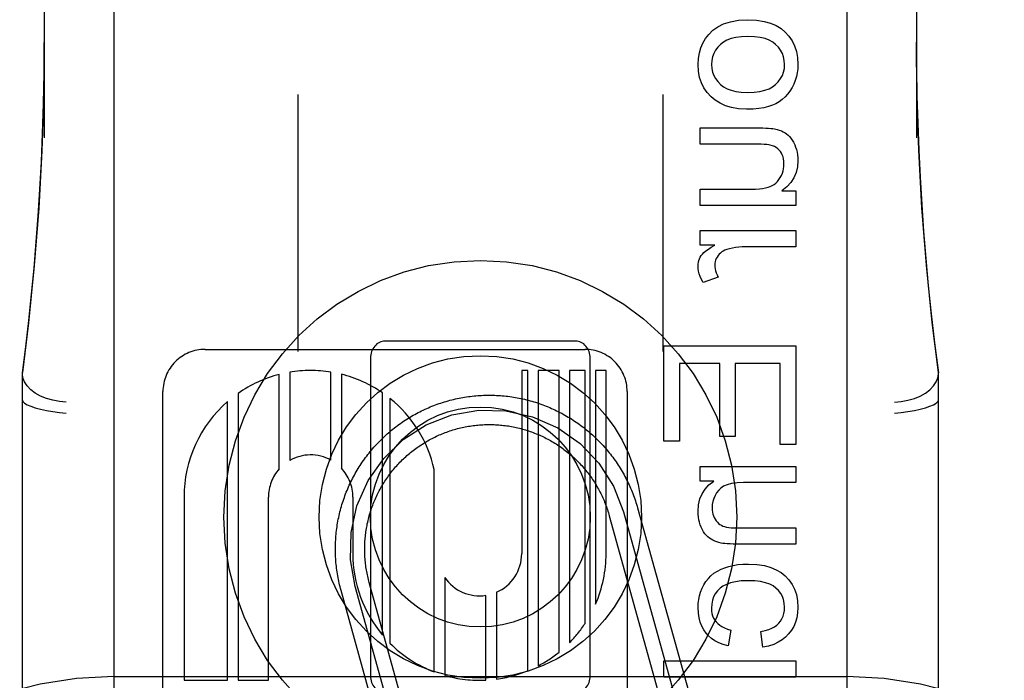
# Model space of a CAD drawing. Header units: inches. Extents: x 0 to 215, y 0 to 139.
# Tile 44 of 117: x 104.563 to 105.235, y 52.106 to 52.557. Entities that reach past the tile are written whole.
import ezdxf

# ---------------------------------------------------------------- set-up
doc = ezdxf.new("R2010")
doc.units = ezdxf.units.IN
doc.header["$LTSCALE"] = 11.804375
doc.header["$MEASUREMENT"] = 0
doc.linetypes.add('HIDDEN', pattern=[0.2, 0.1, -0.1])
doc.layers.add('DEFAULT_2', color=8, linetype='HIDDEN')

msp = doc.modelspace()

# ---------------------------------------------------------------- linework, layer by layer
at = {"layer": 'DEFAULT_2', "color": 8, "linetype": 'HIDDEN'}
for p, q in [((104.62766, 54.96802), (104.62766, 49.46751)), ((105.12766, 54.96802), (105.12766, 49.46751)), ((104.58016, 53.15827), (104.58016, 52.47623)), ((105.17516, 53.15827), (105.17516, 52.47623)), ((104.75316, 52.50579), (104.75316, 52.33049)), ((105.00216, 52.50579), (105.00216, 52.33049)), ((105.02768, 52.48304), (105.06808, 52.48304)), ((105.02768, 52.47199), (105.02768, 52.48304)), ((105.06384, 52.47199), (105.02768, 52.47199)), ((105.02768, 52.44123), (105.06262, 52.44123)), ((105.02768, 52.43018), (105.02768, 52.44123)), ((105.08331, 52.44007), (105.09288, 52.44007)), ((105.09288, 52.44007), (105.09288, 52.43018)), ((105.09288, 52.43018), (105.02768, 52.43018)), ((105.02768, 52.41299), (105.09288, 52.41299)), ((105.02768, 52.40305), (105.02768, 52.41299)), ((105.09288, 52.41299), (105.09288, 52.40194)), ((105.03757, 52.40305), (105.02768, 52.40305)), ((105.09288, 52.40194), (105.05875, 52.40194)), ((105.04002, 52.38138), (105.02977, 52.37757)), ((104.94266, 52.33772), (104.81266, 52.33772)), ((105.00288, 52.33441), (105.09288, 52.33441)), ((105.00288, 52.26934), (105.00288, 52.33441)), ((105.09288, 52.33441), (105.09288, 52.26725)), ((104.68988, 52.33204), (104.94907, 52.33204)), ((104.80266, 52.32585), (104.80266, 52.10959)), ((104.95266, 52.10959), (104.95266, 52.32585)), ((105.04107, 52.3225), (105.0135, 52.3225)), ((105.0135, 52.3225), (105.0135, 52.26934)), ((105.04107, 52.27271), (105.04107, 52.3225)), ((105.08226, 52.3225), (105.05163, 52.3225)), ((105.05163, 52.3225), (105.05163, 52.27271)), ((105.08226, 52.26725), (105.08226, 52.3225)), ((104.56516, 51.57312), (104.56516, 52.31617)), ((104.74044, 52.25048), (104.74044, 52.31494)), ((104.74758, 52.31646), (104.74758, 52.25625)), ((104.77569, 52.25651), (104.77569, 52.31653)), ((104.78283, 52.31506), (104.78283, 52.251)), ((104.91001, 52.31765), (104.90587, 52.31765)), ((104.90587, 52.31765), (104.90587, 52.19277)), ((104.91001, 52.1129), (104.91001, 52.31765)), ((104.93144, 52.31765), (104.91716, 52.31765)), ((104.91716, 52.31765), (104.91716, 52.11623)), ((104.93144, 52.12562), (104.93144, 52.31765)), ((104.94918, 52.31765), (104.93858, 52.31765)), ((104.93858, 52.31765), (104.93858, 52.1321)), ((104.94918, 52.14518), (104.94918, 52.31765)), ((104.96347, 52.31765), (104.95632, 52.31765)), ((104.95632, 52.31765), (104.95632, 52.15837)), ((104.96347, 52.19277), (104.96347, 52.31765)), ((105.19016, 51.57312), (105.19016, 52.31617)), ((104.66106, 51.69838), (104.66106, 52.30325)), ((104.71233, 52.30203), (104.71233, 52.10636)), ((104.81094, 52.13715), (104.81094, 52.30235)), ((104.97786, 52.30325), (104.97786, 51.69844)), ((104.70519, 52.10636), (104.70519, 52.29645)), ((104.81601, 52.29857), (104.81601, 52.13164)), ((105.0135, 52.26934), (105.00288, 52.26934)), ((105.05163, 52.27271), (105.04107, 52.27271)), ((105.09288, 52.26725), (105.08226, 52.26725)), ((104.84619, 52.11207), (104.84619, 52.25006)), ((105.02768, 52.25221), (105.09288, 52.25221)), ((105.02768, 52.24226), (105.02768, 52.25221)), ((105.09288, 52.25221), (105.09288, 52.24116)), ((105.03695, 52.24226), (105.02768, 52.24226)), ((105.09288, 52.24116), (105.05728, 52.24116)), ((104.67547, 52.23124), (104.67547, 52.10636)), ((104.73307, 52.10636), (104.73307, 52.23124)), ((104.79068, 52.23125), (104.79065, 52.19272)), ((104.97529, 52.22124), (105.01413, 52.08155)), ((104.98493, 52.22391), (105.02377, 52.08422)), ((104.96566, 52.21856), (105.0045, 52.07887)), ((105.05322, 52.21028), (105.09288, 52.21028)), ((105.09288, 52.21028), (105.09288, 52.19923)), ((105.09288, 52.19923), (105.05279, 52.19923)), ((104.84205, 52.02851), (104.80187, 52.17302)), ((104.85333, 52.17645), (104.85333, 52.10969)), ((104.82278, 52.02315), (104.7826, 52.16766)), ((104.83242, 52.02583), (104.79224, 52.17034)), ((104.88859, 52.16637), (104.88859, 52.10714)), ((104.88145, 52.10648), (104.88145, 52.1643)), ((105.0485, 52.14066), (105.04684, 52.12992)), ((105.07041, 52.12887), (105.069, 52.13974)), ((105.00288, 52.11966), (105.09288, 52.11966)), ((105.00288, 52.10861), (105.00288, 52.11966)), ((105.09288, 52.11966), (105.09288, 52.10861)), ((104.62766, 52.10884), (105.12766, 52.10884)), ((104.67547, 52.10636), (104.70519, 52.10636)), ((104.71233, 52.10636), (104.73307, 52.10636)), ((105.09288, 52.10861), (105.00288, 52.10861))]:
    msp.add_line(p, q, dxfattribs=at)
for points in [[(105.03347, 52.54676), (105.03628, 52.54959), (105.03969, 52.552), (105.04362, 52.55399), (105.04828, 52.55549), (105.05385, 52.55643), (105.06028, 52.55683)], [(105.06028, 52.55683), (105.06617, 52.5565), (105.07134, 52.55572), (105.07573, 52.55447), (105.07951, 52.5528), (105.08281, 52.5508), (105.08559, 52.54844)], [(105.02621, 52.52626), (105.02646, 52.5304), (105.02709, 52.53422), (105.0281, 52.53767), (105.02951, 52.54087), (105.03129, 52.54391), (105.03347, 52.54676)], [(105.06028, 52.54548), (105.05586, 52.54527), (105.05198, 52.54476), (105.04869, 52.54393), (105.04589, 52.54283), (105.04351, 52.54153), (105.04156, 52.54001)], [(105.07908, 52.54003), (105.07713, 52.54154), (105.07473, 52.54283), (105.07192, 52.54393), (105.06861, 52.54476), (105.06472, 52.54527), (105.06028, 52.54548)], [(105.08559, 52.54844), (105.08821, 52.54556), (105.09036, 52.54241), (105.09205, 52.53902), (105.09328, 52.53526), (105.09405, 52.53099), (105.09436, 52.52626)], [(104.56516, 52.31595), (104.56745, 52.33384), (104.56954, 52.35173), (104.57145, 52.36962), (104.57316, 52.38749), (104.57468, 52.40527), (104.57601, 52.42317), (104.57718, 52.44132), (104.57818, 52.45994), (104.579, 52.47924), (104.57962, 52.49936), (104.58002, 52.52056), (104.58016, 52.54129)], [(104.58016, 52.54128), (104.57979, 52.50689), (104.57852, 52.46753), (104.57635, 52.42827), (104.57329, 52.38913), (104.56934, 52.35013), (104.56516, 52.31617)], [(105.04156, 52.54001), (105.03963, 52.53806), (105.03808, 52.536), (105.0369, 52.53385), (105.03607, 52.53155), (105.03555, 52.52901), (105.03536, 52.52626)], [(105.08527, 52.52626), (105.08507, 52.52904), (105.08456, 52.53159), (105.08373, 52.5339), (105.08255, 52.53604), (105.081, 52.53809), (105.07908, 52.54003)], [(105.17516, 52.54145), (105.17527, 52.52354), (105.17558, 52.50466), (105.17609, 52.48618), (105.17679, 52.46784), (105.17769, 52.44939), (105.17879, 52.43092), (105.18009, 52.4125), (105.18159, 52.39397), (105.18331, 52.37532), (105.18528, 52.35625), (105.18756, 52.33642), (105.19016, 52.31595)], [(105.19016, 52.31617), (105.18595, 52.35045), (105.18201, 52.38946), (105.17895, 52.4286), (105.17679, 52.46785), (105.17553, 52.50721), (105.17516, 52.54145)], [(105.03507, 52.5043), (105.0324, 52.50723), (105.03021, 52.51041), (105.02851, 52.51379), (105.02728, 52.5175), (105.02651, 52.52167), (105.02621, 52.52626)], [(105.03536, 52.52626), (105.03555, 52.5236), (105.03606, 52.52111), (105.03689, 52.51884), (105.03807, 52.5167), (105.03966, 52.51463), (105.04162, 52.51263)], [(105.07899, 52.51259), (105.08096, 52.51457), (105.08254, 52.51664), (105.08373, 52.51877), (105.08456, 52.52105), (105.08508, 52.52355), (105.08527, 52.52626)], [(105.09436, 52.52626), (105.09424, 52.52342), (105.0939, 52.52067), (105.09334, 52.51803), (105.09257, 52.51547), (105.09157, 52.51297), (105.09037, 52.51054)], [(105.04162, 52.51263), (105.04359, 52.51109), (105.04596, 52.50978), (105.0487, 52.50868), (105.05191, 52.50784), (105.05565, 52.50732), (105.05991, 52.50711)], [(105.05991, 52.50711), (105.06447, 52.50732), (105.06844, 52.50784), (105.0718, 52.50869), (105.07464, 52.50979), (105.07705, 52.51108), (105.07899, 52.51259)], [(105.09037, 52.51054), (105.08892, 52.50821), (105.08732, 52.50608), (105.08557, 52.50418), (105.08364, 52.50247), (105.08151, 52.50092), (105.07919, 52.49956)], [(105.05936, 52.49575), (105.05389, 52.49609), (105.04903, 52.49688), (105.04485, 52.49814), (105.04119, 52.49983), (105.03792, 52.50187), (105.03507, 52.5043)], [(105.07919, 52.49956), (105.07691, 52.49849), (105.07424, 52.49758), (105.07119, 52.49682), (105.06772, 52.49624), (105.06377, 52.49589), (105.05936, 52.49575)], [(105.06808, 52.48304), (105.07045, 52.48302), (105.07255, 52.48297), (105.07437, 52.48288), (105.07595, 52.48276), (105.07729, 52.48261), (105.0784, 52.48242)], [(105.0784, 52.48242), (105.08009, 52.48201), (105.08164, 52.48153), (105.08307, 52.48098), (105.08437, 52.48037), (105.08555, 52.47971), (105.08662, 52.47899)], [(105.08662, 52.47899), (105.08761, 52.4782), (105.08858, 52.47723), (105.08952, 52.4761), (105.09044, 52.47479), (105.09131, 52.47327), (105.09215, 52.47156)], [(105.07551, 52.47134), (105.07447, 52.47154), (105.07307, 52.4717), (105.07135, 52.47183), (105.06925, 52.47192), (105.06675, 52.47197), (105.06384, 52.47199)], [(105.0824, 52.46691), (105.08151, 52.46797), (105.08054, 52.46889), (105.07948, 52.46968), (105.0783, 52.47035), (105.07698, 52.4709), (105.07551, 52.47134)], [(105.09215, 52.47156), (105.0928, 52.46993), (105.09335, 52.46824), (105.09378, 52.46649), (105.09409, 52.46466), (105.09428, 52.46275), (105.09436, 52.46076)], [(105.08484, 52.45855), (105.08475, 52.46029), (105.08453, 52.4619), (105.08418, 52.46334), (105.08369, 52.46465), (105.0831, 52.46584), (105.0824, 52.46691)], [(105.08231, 52.44922), (105.08309, 52.4507), (105.08373, 52.4522), (105.08421, 52.4537), (105.08456, 52.45524), (105.08477, 52.45686), (105.08484, 52.45855)], [(105.09436, 52.46076), (105.09401, 52.45646), (105.0931, 52.45256), (105.09165, 52.4491), (105.08957, 52.44592), (105.08678, 52.4429), (105.08331, 52.44007)], [(105.07539, 52.44308), (105.07679, 52.44375), (105.07809, 52.44456), (105.07927, 52.44548), (105.08035, 52.44655), (105.08137, 52.4478), (105.08231, 52.44922)], [(105.06262, 52.44123), (105.06548, 52.4413), (105.06804, 52.44146), (105.07028, 52.44174), (105.07224, 52.4421), (105.07394, 52.44255), (105.07539, 52.44308)], [(105.02842, 52.39605), (105.02919, 52.39704), (105.03025, 52.3981), (105.03159, 52.39923), (105.03323, 52.40043), (105.03523, 52.4017), (105.03757, 52.40305)], [(105.05875, 52.40194), (105.05632, 52.40188), (105.05401, 52.40172), (105.05181, 52.40145), (105.04973, 52.40109), (105.04774, 52.40064), (105.04585, 52.40011)], [(105.02621, 52.38893), (105.02628, 52.39022), (105.02646, 52.39146), (105.02676, 52.39265), (105.02719, 52.39381), (105.02774, 52.39494), (105.02842, 52.39605)], [(105.03983, 52.396), (105.03915, 52.395), (105.0386, 52.39398), (105.03818, 52.39294), (105.03788, 52.39186), (105.0377, 52.3907), (105.03763, 52.38948)], [(105.04585, 52.40011), (105.04457, 52.39964), (105.04341, 52.39908), (105.04239, 52.39846), (105.04146, 52.39774), (105.0406, 52.39692), (105.03983, 52.396)], [(105.02977, 52.37757), (105.02862, 52.37967), (105.0277, 52.38168), (105.02702, 52.38362), (105.02656, 52.38547), (105.02629, 52.38724), (105.02621, 52.38893)], [(105.03763, 52.38948), (105.03768, 52.38821), (105.03787, 52.38691), (105.03818, 52.38559), (105.03864, 52.38423), (105.03925, 52.38282), (105.04002, 52.38138)], [(104.59516, 52.29602), (104.59047, 52.29645), (104.58589, 52.2973), (104.58154, 52.29857), (104.57752, 52.30023), (104.57393, 52.30224), (104.57087, 52.30455), (104.56841, 52.30708), (104.56662, 52.30979), (104.56553, 52.3126), (104.56516, 52.31544)], [(105.16016, 52.29602), (105.16486, 52.29645), (105.16944, 52.2973), (105.17379, 52.29857), (105.17781, 52.30023), (105.1814, 52.30224), (105.18446, 52.30455), (105.18692, 52.30708), (105.18871, 52.30979), (105.1898, 52.3126), (105.19016, 52.31544)], [(104.7826, 52.16766), (104.78226, 52.1689), (104.78194, 52.17015), (104.78163, 52.1714), (104.78134, 52.17265), (104.78107, 52.17391), (104.78081, 52.17518), (104.78056, 52.17644), (104.78033, 52.17771), (104.78012, 52.17898), (104.77992, 52.18025), (104.77974, 52.18153), (104.77957, 52.18281), (104.77942, 52.18409), (104.77928, 52.18537), (104.77916, 52.18665), (104.77906, 52.18793), (104.77897, 52.18922), (104.7789, 52.19051), (104.77884, 52.19179), (104.7788, 52.19308), (104.77877, 52.19437), (104.77876, 52.19566), (104.77877, 52.19695), (104.77879, 52.19823), (104.77883, 52.19952), (104.77888, 52.20081), (104.77895, 52.20209), (104.77904, 52.20338), (104.77914, 52.20466), (104.77926, 52.20595), (104.77939, 52.20723), (104.77954, 52.20851), (104.7797, 52.20979), (104.77988, 52.21106), (104.78008, 52.21234), (104.78029, 52.21361), (104.78051, 52.21488), (104.78076, 52.21614), (104.78101, 52.2174), (104.78129, 52.21866), (104.78158, 52.21992), (104.78188, 52.22117), (104.7822, 52.22242), (104.78253, 52.22366), (104.78288, 52.2249), (104.78325, 52.22614), (104.78363, 52.22737), (104.78402, 52.2286), (104.78443, 52.22982), (104.78486, 52.23104), (104.7853, 52.23225), (104.78575, 52.23345), (104.78622, 52.23465), (104.78671, 52.23585), (104.78721, 52.23703), (104.78772, 52.23822), (104.78825, 52.23939), (104.78879, 52.24056), (104.78935, 52.24172), (104.78992, 52.24288), (104.7905, 52.24402), (104.7911, 52.24516), (104.79171, 52.2463), (104.79234, 52.24742), (104.79298, 52.24854), (104.79364, 52.24965), (104.7943, 52.25075), (104.79499, 52.25185), (104.79568, 52.25293), (104.79639, 52.25401), (104.79711, 52.25508), (104.79784, 52.25614), (104.79859, 52.25719), (104.79935, 52.25823), (104.80012, 52.25926), (104.80091, 52.26028), (104.80171, 52.26129), (104.80252, 52.26229), (104.80334, 52.26329), (104.80417, 52.26427), (104.80502, 52.26524), (104.80588, 52.2662), (104.80675, 52.26715), (104.80763, 52.26809), (104.80852, 52.26902), (104.80943, 52.26994), (104.81034, 52.27084), (104.81127, 52.27174), (104.81221, 52.27262), (104.81316, 52.27349), (104.81412, 52.27435), (104.81508, 52.2752), (104.81606, 52.27604), (104.81705, 52.27686), (104.81805, 52.27768), (104.81906, 52.27848), (104.82008, 52.27926), (104.82111, 52.28004), (104.82215, 52.2808), (104.8232, 52.28155), (104.82426, 52.28229), (104.82532, 52.28301), (104.8264, 52.28372), (104.82748, 52.28442), (104.82857, 52.2851), (104.82967, 52.28578), (104.83078, 52.28643), (104.8319, 52.28708), (104.83302, 52.28771), (104.83416, 52.28832), (104.8353, 52.28892), (104.83644, 52.28951), (104.8376, 52.29008), (104.83876, 52.29064), (104.83992, 52.29119), (104.8411, 52.29172), (104.84228, 52.29224), (104.84347, 52.29274), (104.84466, 52.29322), (104.84586, 52.2937), (104.84706, 52.29416), (104.84827, 52.2946), (104.84949, 52.29503), (104.85071, 52.29544), (104.85193, 52.29584), (104.85316, 52.29622), (104.8544, 52.29659), (104.85564, 52.29694), (104.85688, 52.29728), (104.85813, 52.2976), (104.85938, 52.29791), (104.86064, 52.2982), (104.86189, 52.29848), (104.86316, 52.29874), (104.86442, 52.29898), (104.86569, 52.29921), (104.86696, 52.29943), (104.86823, 52.29962), (104.86951, 52.29981), (104.87079, 52.29997), (104.87207, 52.30013), (104.87335, 52.30026), (104.87463, 52.30038), (104.87591, 52.30049), (104.8772, 52.30057), (104.87849, 52.30065), (104.87977, 52.3007), (104.88106, 52.30074), (104.88235, 52.30077), (104.88364, 52.30078), (104.88493, 52.30077), (104.88621, 52.30075), (104.8875, 52.30071), (104.88879, 52.30066), (104.89008, 52.30059), (104.89136, 52.3005), (104.89265, 52.3004), (104.89393, 52.30029), (104.89521, 52.30015), (104.89649, 52.30001), (104.89777, 52.29984), (104.89905, 52.29966), (104.90032, 52.29947), (104.90159, 52.29926), (104.90286, 52.29903), (104.90412, 52.29879), (104.90539, 52.29853), (104.90665, 52.29826), (104.9079, 52.29797), (104.90915, 52.29766), (104.9104, 52.29734), (104.91165, 52.29701), (104.91289, 52.29666), (104.91412, 52.2963), (104.91535, 52.29592), (104.91658, 52.29552), (104.9178, 52.29511), (104.91902, 52.29469), (104.92023, 52.29425), (104.92143, 52.29379), (104.92263, 52.29332), (104.92383, 52.29284), (104.92502, 52.29234), (104.9262, 52.29182), (104.92737, 52.2913), (104.92854, 52.29075), (104.9297, 52.2902), (104.93086, 52.28963), (104.93201, 52.28904), (104.93315, 52.28844), (104.93428, 52.28783), (104.93541, 52.2872), (104.93653, 52.28656), (104.93764, 52.28591), (104.93874, 52.28524), (104.93983, 52.28456), (104.94092, 52.28386), (104.94199, 52.28316), (104.94306, 52.28243)], [(104.56516, 52.29746), (104.56553, 52.29642), (104.56662, 52.29535), (104.56842, 52.29426), (104.57088, 52.2932), (104.57394, 52.29218), (104.57752, 52.29123), (104.58155, 52.29038), (104.58591, 52.28964), (104.59048, 52.28904), (104.59516, 52.28859)], [(105.16016, 52.28859), (105.16485, 52.28904), (105.16942, 52.28964), (105.17378, 52.29038), (105.17781, 52.29123), (105.18139, 52.29218), (105.18445, 52.2932), (105.18691, 52.29426), (105.18871, 52.29535), (105.1898, 52.29642), (105.19016, 52.29746)], [(104.79224, 52.17034), (104.78904, 52.1886), (104.78944, 52.20713), (104.79344, 52.22524), (104.80105, 52.24251), (104.8117, 52.25768), (104.8251, 52.2705), (104.84073, 52.28047), (104.85832, 52.28731), (104.87658, 52.29051), (104.89511, 52.2901), (104.91322, 52.2861), (104.93049, 52.2785), (104.94566, 52.26785), (104.95848, 52.25445), (104.96845, 52.23882), (104.97529, 52.22124)], [(104.80187, 52.17302), (104.80158, 52.17407), (104.80131, 52.17513), (104.80105, 52.17619), (104.80081, 52.17726), (104.80057, 52.17833), (104.80036, 52.1794), (104.80015, 52.18048), (104.79996, 52.18156), (104.79979, 52.18264), (104.79962, 52.18372), (104.79948, 52.1848), (104.79934, 52.18589), (104.79922, 52.18698), (104.79911, 52.18806), (104.79902, 52.18916), (104.79894, 52.19025), (104.79888, 52.19134), (104.79883, 52.19243), (104.79879, 52.19353), (104.79877, 52.19462), (104.79876, 52.19571), (104.79877, 52.19681), (104.79879, 52.1979), (104.79882, 52.199), (104.79887, 52.20009), (104.79893, 52.20118), (104.79901, 52.20227), (104.7991, 52.20336), (104.79921, 52.20445), (104.79933, 52.20554), (104.79946, 52.20663), (104.7996, 52.20771), (104.79977, 52.20879), (104.79994, 52.20988), (104.80013, 52.21095), (104.80033, 52.21203), (104.80055, 52.2131), (104.80078, 52.21417), (104.80102, 52.21524), (104.80128, 52.2163), (104.80155, 52.21736), (104.80183, 52.21842), (104.80213, 52.21947), (104.80244, 52.22052), (104.80277, 52.22157), (104.80311, 52.22261), (104.80346, 52.22364), (104.80382, 52.22467), (104.8042, 52.2257), (104.8046, 52.22672), (104.805, 52.22774), (104.80542, 52.22875), (104.80585, 52.22976), (104.80629, 52.23076), (104.80675, 52.23175), (104.80722, 52.23274), (104.8077, 52.23372), (104.8082, 52.2347), (104.8087, 52.23567), (104.80922, 52.23663), (104.80976, 52.23759), (104.8103, 52.23854), (104.81086, 52.23948), (104.81143, 52.24041), (104.81201, 52.24134), (104.8126, 52.24226), (104.8132, 52.24317), (104.81382, 52.24408), (104.81445, 52.24498), (104.81509, 52.24586), (104.81574, 52.24674), (104.8164, 52.24762), (104.81707, 52.24848), (104.81776, 52.24933), (104.81845, 52.25018), (104.81916, 52.25101), (104.81987, 52.25184), (104.8206, 52.25266), (104.82134, 52.25347), (104.82208, 52.25427), (104.82284, 52.25506), (104.82361, 52.25583), (104.82439, 52.2566), (104.82518, 52.25736), (104.82598, 52.25811), (104.82678, 52.25885), (104.8276, 52.25958), (104.82843, 52.2603), (104.82926, 52.261), (104.8301, 52.2617), (104.83096, 52.26239), (104.83182, 52.26306), (104.83269, 52.26372), (104.83357, 52.26438), (104.83446, 52.26502), (104.83535, 52.26565), (104.83626, 52.26626), (104.83717, 52.26687), (104.83809, 52.26746), (104.83901, 52.26805), (104.83995, 52.26862), (104.84089, 52.26917), (104.84184, 52.26972), (104.84279, 52.27025), (104.84376, 52.27077), (104.84472, 52.27128), (104.8457, 52.27178), (104.84668, 52.27226), (104.84767, 52.27273), (104.84866, 52.27319), (104.84966, 52.27364), (104.85067, 52.27407), (104.85168, 52.27449), (104.85269, 52.2749), (104.85372, 52.27529), (104.85474, 52.27567), (104.85577, 52.27604), (104.85681, 52.27639), (104.85785, 52.27673), (104.85889, 52.27706), (104.85994, 52.27737), (104.86099, 52.27767), (104.86205, 52.27796), (104.86311, 52.27823), (104.86417, 52.27849), (104.86524, 52.27874), (104.86631, 52.27897), (104.86738, 52.27919), (104.86846, 52.27939), (104.86953, 52.27958), (104.87061, 52.27976), (104.8717, 52.27992), (104.87278, 52.28007), (104.87387, 52.2802), (104.87496, 52.28032), (104.87605, 52.28043), (104.87714, 52.28052), (104.87823, 52.2806), (104.87932, 52.28066), (104.88041, 52.28071), (104.88151, 52.28075), (104.8826, 52.28077), (104.8837, 52.28078), (104.88479, 52.28077), (104.88588, 52.28075), (104.88698, 52.28072), (104.88807, 52.28067), (104.88916, 52.28061), (104.89025, 52.28053), (104.89135, 52.28044), (104.89243, 52.28034), (104.89352, 52.28022), (104.89461, 52.28008), (104.89569, 52.27994), (104.89678, 52.27978), (104.89786, 52.2796), (104.89893, 52.27942), (104.90001, 52.27921), (104.90108, 52.279), (104.90215, 52.27877), (104.90322, 52.27852), (104.90428, 52.27827), (104.90534, 52.278), (104.9064, 52.27771), (104.90745, 52.27741), (104.9085, 52.2771), (104.90955, 52.27678), (104.91059, 52.27644), (104.91163, 52.27608), (104.91266, 52.27572), (104.91368, 52.27534), (104.91471, 52.27495), (104.91572, 52.27454), (104.91673, 52.27413), (104.91774, 52.2737), (104.91874, 52.27325), (104.91973, 52.27279), (104.92072, 52.27233), (104.9217, 52.27184), (104.92268, 52.27135), (104.92365, 52.27084), (104.92461, 52.27032), (104.92557, 52.26979), (104.92652, 52.26925), (104.92746, 52.26869), (104.9284, 52.26812), (104.92932, 52.26754), (104.93024, 52.26695), (104.93116, 52.26634), (104.93206, 52.26573), (104.93296, 52.2651), (104.93385, 52.26446), (104.93473, 52.26381), (104.9356, 52.26315), (104.93646, 52.26248), (104.93732, 52.26179), (104.93816, 52.2611), (104.939, 52.26039), (104.93982, 52.25967)], [(104.94306, 52.28243), (104.94412, 52.2817), (104.94517, 52.28095), (104.94621, 52.28019), (104.94724, 52.27942), (104.94826, 52.27864), (104.94928, 52.27784), (104.95028, 52.27703), (104.95127, 52.27621), (104.95225, 52.27537), (104.95322, 52.27453), (104.95418, 52.27367), (104.95513, 52.2728), (104.95607, 52.27192), (104.957, 52.27102), (104.95792, 52.27012), (104.95883, 52.2692), (104.95972, 52.26828), (104.96061, 52.26734), (104.96148, 52.26639), (104.96234, 52.26543), (104.96319, 52.26446), (104.96402, 52.26348), (104.96485, 52.26249), (104.96566, 52.26149), (104.96646, 52.26048), (104.96725, 52.25946), (104.96802, 52.25843), (104.96879, 52.2574), (104.96954, 52.25635), (104.97027, 52.25529), (104.971, 52.25422), (104.97171, 52.25315), (104.97241, 52.25207), (104.97309, 52.25097), (104.97376, 52.24987), (104.97442, 52.24876), (104.97506, 52.24765), (104.97569, 52.24652), (104.97631, 52.24539), (104.97691, 52.24425), (104.97749, 52.24311), (104.97807, 52.24195), (104.97863, 52.24079), (104.97917, 52.23963), (104.9797, 52.23845), (104.98022, 52.23727), (104.98072, 52.23608), (104.98121, 52.23489), (104.98168, 52.23369), (104.98214, 52.23249), (104.98258, 52.23128), (104.98301, 52.23006), (104.98342, 52.22884), (104.98382, 52.22762), (104.9842, 52.22639), (104.98457, 52.22515), (104.98493, 52.22391)], [(104.93982, 52.25967), (104.94064, 52.25895), (104.94145, 52.25821), (104.94225, 52.25746), (104.94304, 52.2567), (104.94382, 52.25594), (104.94459, 52.25516), (104.94535, 52.25437), (104.9461, 52.25357), (104.94684, 52.25276), (104.94756, 52.25195), (104.94828, 52.25112), (104.94899, 52.25029), (104.94969, 52.24944), (104.95037, 52.24859), (104.95104, 52.24773), (104.95171, 52.24686), (104.95236, 52.24598), (104.953, 52.24509), (104.95363, 52.2442), (104.95425, 52.24329), (104.95485, 52.24238), (104.95545, 52.24146), (104.95603, 52.24054), (104.9566, 52.2396), (104.95716, 52.23866), (104.9577, 52.23771), (104.95824, 52.23676), (104.95876, 52.23579), (104.95927, 52.23482), (104.95976, 52.23385), (104.96025, 52.23287), (104.96072, 52.23188), (104.96118, 52.23089), (104.96162, 52.22989), (104.96205, 52.22888), (104.96247, 52.22787), (104.96288, 52.22685), (104.96327, 52.22583), (104.96365, 52.22481), (104.96402, 52.22378), (104.96438, 52.22274), (104.96472, 52.2217), (104.96504, 52.22066), (104.96536, 52.21961), (104.96566, 52.21856)], [(105.02621, 52.22151), (105.02657, 52.22603), (105.02748, 52.23007), (105.02892, 52.23358), (105.03095, 52.2367), (105.03363, 52.23962), (105.03695, 52.24226)], [(105.05728, 52.24116), (105.05285, 52.24096), (105.04911, 52.24047), (105.04608, 52.23968), (105.04365, 52.23865), (105.04171, 52.23745), (105.04029, 52.23605)], [(105.04029, 52.23605), (105.0389, 52.23425), (105.03778, 52.23237), (105.03692, 52.23044), (105.03631, 52.2284), (105.03593, 52.2262), (105.03579, 52.22385)], [(105.02836, 52.21071), (105.02771, 52.21239), (105.02718, 52.2141), (105.02676, 52.21585), (105.02646, 52.21765), (105.02628, 52.21954), (105.02621, 52.22151)], [(105.03579, 52.22385), (105.03586, 52.22234), (105.03603, 52.22093), (105.03632, 52.21964), (105.03671, 52.21843), (105.03721, 52.21727), (105.03781, 52.21617)], [(105.03781, 52.21617), (105.03857, 52.21508), (105.03937, 52.21412), (105.04022, 52.21331), (105.04113, 52.21262), (105.04211, 52.21204), (105.04315, 52.21157)], [(105.03391, 52.20331), (105.03288, 52.20412), (105.03189, 52.20508), (105.03094, 52.2062), (105.03003, 52.2075), (105.02917, 52.20901), (105.02836, 52.21071)], [(105.04315, 52.21157), (105.04426, 52.2112), (105.04559, 52.21088), (105.04713, 52.21063), (105.0489, 52.21044), (105.05094, 52.21032), (105.05322, 52.21028)], [(105.04206, 52.19989), (105.04048, 52.20026), (105.039, 52.20072), (105.03762, 52.20125), (105.03632, 52.20186), (105.03508, 52.20255), (105.03391, 52.20331)], [(105.05279, 52.19923), (105.05026, 52.19925), (105.04803, 52.19931), (105.04612, 52.19941), (105.0445, 52.19955), (105.04315, 52.1997), (105.04206, 52.19989)], [(105.0302, 52.17154), (105.03161, 52.1738), (105.03322, 52.17584), (105.03502, 52.17768), (105.03706, 52.17932), (105.03941, 52.18082), (105.04205, 52.18216)], [(105.04205, 52.18216), (105.04454, 52.18316), (105.04726, 52.18401), (105.0502, 52.1847), (105.05339, 52.18522), (105.05683, 52.18554), (105.06053, 52.18566)], [(105.06053, 52.18566), (105.06635, 52.18534), (105.07147, 52.18458), (105.07583, 52.18336), (105.07959, 52.18175), (105.08287, 52.17983), (105.08564, 52.17756)], [(105.06022, 52.1743), (105.05566, 52.1741), (105.0517, 52.17361), (105.04835, 52.17281), (105.04554, 52.17177), (105.04318, 52.17054), (105.0413, 52.1691)], [(105.07934, 52.1693), (105.07747, 52.17068), (105.07511, 52.17186), (105.07228, 52.17287), (105.0689, 52.17364), (105.06487, 52.17411), (105.06022, 52.1743)], [(105.08564, 52.17756), (105.08823, 52.17481), (105.09037, 52.17177), (105.09205, 52.16848), (105.09328, 52.16482), (105.09405, 52.16065), (105.09436, 52.15601)], [(105.02621, 52.15595), (105.02633, 52.15875), (105.02666, 52.16146), (105.02721, 52.16405), (105.02798, 52.16657), (105.02897, 52.16908), (105.0302, 52.17154)], [(105.0413, 52.1691), (105.03947, 52.16727), (105.03798, 52.16529), (105.03683, 52.16319), (105.03601, 52.1609), (105.0355, 52.15833), (105.0353, 52.15552)], [(105.08527, 52.15613), (105.08507, 52.15887), (105.08457, 52.16136), (105.08376, 52.16358), (105.08263, 52.16562), (105.08115, 52.16753), (105.07934, 52.1693)], [(105.03163, 52.13859), (105.03007, 52.14079), (105.02876, 52.14325), (105.0277, 52.14592), (105.02691, 52.1489), (105.02641, 52.15225), (105.02621, 52.15595)], [(105.0353, 52.15552), (105.03541, 52.15364), (105.03569, 52.15189), (105.03616, 52.15031), (105.0368, 52.14883), (105.03762, 52.14744), (105.03861, 52.14612)], [(105.08128, 52.14526), (105.08248, 52.14675), (105.08347, 52.14834), (105.08424, 52.15004), (105.08479, 52.15188), (105.08514, 52.15391), (105.08527, 52.15613)], [(105.09436, 52.15601), (105.09414, 52.15235), (105.09359, 52.14899), (105.09271, 52.14595), (105.09149, 52.14316), (105.08993, 52.1405), (105.08803, 52.13802)], [(105.03861, 52.14612), (105.03969, 52.14499), (105.04098, 52.14394), (105.04248, 52.14297), (105.04422, 52.14209), (105.04623, 52.14132), (105.0485, 52.14066)], [(105.069, 52.13974), (105.0719, 52.1403), (105.07444, 52.14102), (105.07661, 52.1419), (105.07845, 52.14291), (105.08001, 52.14403), (105.08128, 52.14526)], [(105.04684, 52.12992), (105.04342, 52.13079), (105.04038, 52.1319), (105.03775, 52.13324), (105.03545, 52.13481), (105.0334, 52.13659), (105.03163, 52.13859)], [(105.08803, 52.13802), (105.08595, 52.13586), (105.08356, 52.13396), (105.08089, 52.13229), (105.07784, 52.13088), (105.07434, 52.12975), (105.07041, 52.12887)]]:
    msp.add_lwpolyline(points, dxfattribs=at)
for radius in [0.175, 0.11, 0.075]:
    msp.add_circle((104.87766, 52.21772), radius, dxfattribs=at)
for centre, radius, start, end in [((104.68986, 52.30325), 0.02879, 89.95715, 179.99965), ((104.94907, 52.30325), 0.02879, 359.994, 90.00777), ((104.76187, 52.23124), 0.0864, 104.36193, 124.9816), ((104.76187, 52.23125), 0.0864, 80.79158, 99.51635), ((104.76187, 52.23125), 0.0864, 55.38872, 75.95701), ((104.76187, 52.23124), 0.0864, 130.99532, 180), ((104.76187, 52.23124), 0.0864, 12.57818, 51.19553), ((104.76187, 52.23125), 0.0288, 61.31241, 119.73732), ((104.76187, 52.23124), 0.0288, 138.08506, 180.00318), ((104.76188, 52.23124), 0.02881, 0.01851, 43.32118), ((104.87705, 52.19278), 0.08641, 180.04579, 220.08113), ((104.87707, 52.19277), 0.0288, 293.57805, 359.99993), ((104.87707, 52.19277), 0.0864, 336.53934, 0.00011), ((104.87707, 52.19277), 0.0288, 214.51156, 278.74532), ((104.87707, 52.19277), 0.0864, 315.39787, 326.58114), ((104.87707, 52.19277), 0.0864, 225.03546, 249.06329), ((104.87707, 52.19277), 0.0864, 297.64527, 309.0007), ((104.87707, 52.19277), 0.0864, 277.66245, 292.41655), ((104.62766, 51.85884), 0.25, 90, 270), ((104.87707, 52.19277), 0.0864, 254.05771, 272.90539), ((105.12766, 51.85884), 0.25, 270, 90)]:
    msp.add_arc(centre, radius, start, end, dxfattribs=at)
for centre, major_axis, start_param, end_param in [((104.81266, 52.32585), (0, -0.01187), 3.141593, 4.712389), ((104.94266, 52.32585), (0, 0.01187), -1.570796, 0), ((104.81266, 52.10959), (0, -0.01187), -1.570796, 0), ((104.94266, 52.10959), (0, 0.01187), 3.141593, 4.712389)]:
    msp.add_ellipse(centre, major_axis=major_axis, ratio=0.842271, start_param=start_param, end_param=end_param, dxfattribs=at)

doc.saveas('drawing.dxf')
